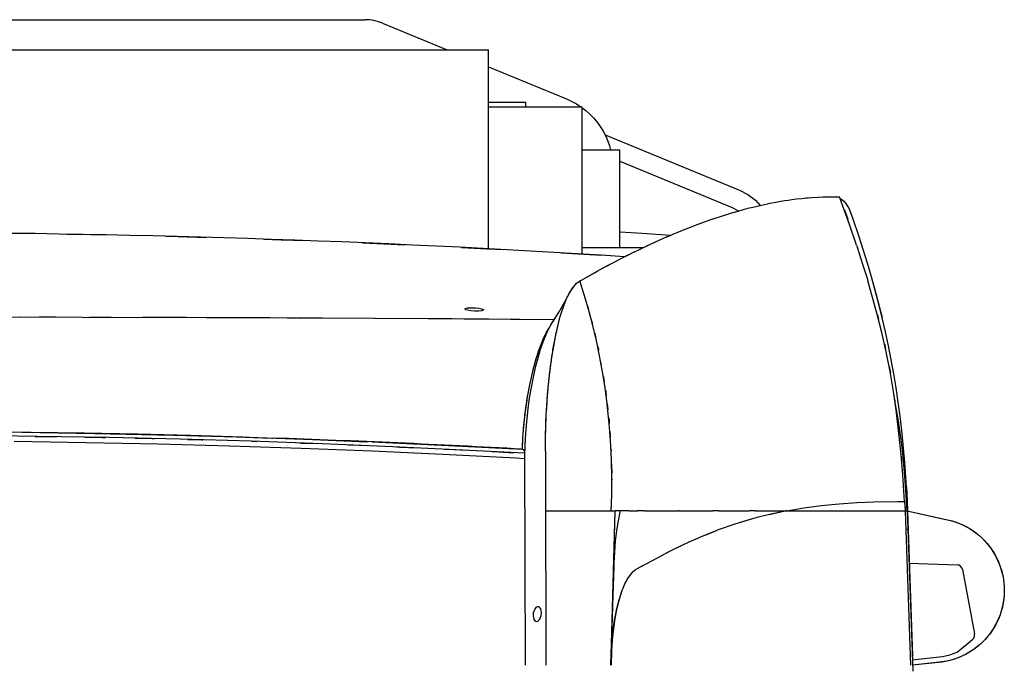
# Model space of a CAD drawing. Header units: millimetres. Extents: x 96940 to 101272, y 432237 to 434659.
# Tile 124 of 256: x 97684.953 to 97686.047, y 432613.844 to 432614.561. Entities that reach past the tile are written whole.
import ezdxf

# ---------------------------------------------------------------- set-up
doc = ezdxf.new("R2010")
doc.units = ezdxf.units.MM
doc.layers.add('citadis', color=7, linetype='Continuous')

msp = doc.modelspace()

# ---------------------------------------------------------------- linework, layer by layer
at = {"layer": 'citadis', "color": 7}
for p, q in [((97684.24783, 432614.56099), (97685.33636, 432614.56099)), ((97685.35615, 432614.55708), (97685.42764, 432614.52769)), ((97684.10009, 432614.52769), (97685.4737, 432614.52769)), ((97685.4737, 432614.3066), (97685.4737, 432614.52769)), ((97685.4737, 432614.50876), (97685.56051, 432614.47307)), ((97685.4737, 432614.46942), (97685.51532, 432614.46942)), ((97685.51532, 432614.46421), (97685.51532, 432614.46942)), ((97685.56051, 432614.47307), (97685.57147, 432614.46756)), ((97685.57147, 432614.46756), (97685.57624, 432614.46421)), ((97685.4737, 432614.46421), (97685.57776, 432614.46421)), ((97685.57776, 432614.30068), (97685.57776, 432614.46421)), ((97685.57776, 432614.46314), (97685.58169, 432614.46011)), ((97685.58169, 432614.46011), (97685.58598, 432614.45629)), ((97685.58598, 432614.45629), (97685.59027, 432614.45192)), ((97685.59027, 432614.45192), (97685.59421, 432614.44724)), ((97685.59421, 432614.44724), (97685.5978, 432614.44228)), ((97685.5978, 432614.44228), (97685.60102, 432614.43707)), ((97685.60102, 432614.43707), (97685.60384, 432614.43163)), ((97685.60335, 432614.43296), (97685.75239, 432614.37169)), ((97685.60384, 432614.43163), (97685.60627, 432614.42601)), ((97685.60627, 432614.42601), (97685.60815, 432614.42073)), ((97685.57776, 432614.41634), (97685.61939, 432614.41634)), ((97685.60815, 432614.42073), (97685.60937, 432614.41634)), ((97685.61939, 432614.30812), (97685.61939, 432614.41634)), ((97685.61939, 432614.40386), (97685.74448, 432614.35244)), ((97685.75239, 432614.37169), (97685.76175, 432614.36688)), ((97685.76175, 432614.36688), (97685.77015, 432614.36055)), ((97685.77015, 432614.36055), (97685.77558, 432614.35483)), ((97685.7706, 432614.35364), (97685.78022, 432614.35594)), ((97685.78022, 432614.35594), (97685.78342, 432614.35656)), ((97685.78342, 432614.35656), (97685.78614, 432614.35717)), ((97685.78614, 432614.35717), (97685.79111, 432614.35805)), ((97685.79109, 432614.35804), (97685.79823, 432614.35943)), ((97685.79823, 432614.35943), (97685.80273, 432614.36009)), ((97685.80272, 432614.36008), (97685.80638, 432614.36073)), ((97685.80638, 432614.36073), (97685.81044, 432614.36121)), ((97685.81043, 432614.36121), (97685.81577, 432614.362)), ((97685.81577, 432614.362), (97685.8216, 432614.36256)), ((97685.82159, 432614.36256), (97685.82601, 432614.36309)), ((97685.82601, 432614.36309), (97685.82904, 432614.36328)), ((97685.82904, 432614.36328), (97685.83284, 432614.36364)), ((97685.83284, 432614.36364), (97685.84014, 432614.36396)), ((97685.84012, 432614.36396), (97685.84503, 432614.36426)), ((97685.84503, 432614.36426), (97685.84702, 432614.36425)), ((97685.84701, 432614.36425), (97685.84945, 432614.36436)), ((97685.84945, 432614.36436), (97685.86342, 432614.36422)), ((97685.85514, 432614.36432), (97685.85526, 432614.3643)), ((97685.85514, 432614.36431), (97685.85522, 432614.3643)), ((97685.85514, 432614.36431), (97685.85514, 432614.36431)), ((97685.86727, 432614.35409), (97685.86342, 432614.36422)), ((97685.866, 432614.36111), (97685.86422, 432614.36215)), ((97685.866, 432614.3611), (97685.86422, 432614.36215)), ((97685.86488, 432614.3619), (97685.86488, 432614.3619)), ((97685.86892, 432614.3589), (97685.866, 432614.36111)), ((97685.86892, 432614.35889), (97685.866, 432614.3611)), ((97685.87069, 432614.35711), (97685.86892, 432614.3589)), ((97685.87069, 432614.35711), (97685.86892, 432614.35889)), ((97685.87181, 432614.3556), (97685.86902, 432614.35901)), ((97685.87222, 432614.35513), (97685.87069, 432614.35711)), ((97685.87222, 432614.35512), (97685.87069, 432614.35711)), ((97685.8735, 432614.35296), (97685.87181, 432614.3556)), ((97685.72341, 432614.33997), (97685.74281, 432614.34621)), ((97685.74281, 432614.34621), (97685.74347, 432614.34639)), ((97685.74336, 432614.34636), (97685.74388, 432614.34653)), ((97685.74388, 432614.34653), (97685.74803, 432614.34767)), ((97685.74448, 432614.35244), (97685.75153, 432614.34866)), ((97685.74716, 432614.34743), (97685.76175, 432614.35153)), ((97685.76175, 432614.35153), (97685.76369, 432614.35199)), ((97685.76363, 432614.35198), (97685.76531, 432614.35244)), ((97685.76531, 432614.35244), (97685.77081, 432614.35369)), ((97685.8747, 432614.33368), (97685.86727, 432614.35409)), ((97685.86893, 432614.3497), (97685.87128, 432614.34351)), ((97685.87351, 432614.35297), (97685.87222, 432614.35513)), ((97685.87351, 432614.35296), (97685.87222, 432614.35512)), ((97685.87495, 432614.3495), (97685.8735, 432614.35296)), ((97685.87495, 432614.3495), (97685.87351, 432614.35297)), ((97685.87495, 432614.3495), (97685.87351, 432614.35296)), ((97685.87867, 432614.33935), (97685.87495, 432614.3495)), ((97685.87867, 432614.33934), (97685.87495, 432614.3495)), ((97685.87867, 432614.33934), (97685.87495, 432614.3495)), ((97685.70355, 432614.33282), (97685.71648, 432614.33748)), ((97685.71643, 432614.33746), (97685.72189, 432614.33945)), ((97685.72189, 432614.33945), (97685.7226, 432614.33968)), ((97685.72246, 432614.33963), (97685.72341, 432614.33997)), ((97685.87128, 432614.34351), (97685.87263, 432614.33954)), ((97685.88257, 432614.3105), (97685.8747, 432614.33368)), ((97685.88506, 432614.32088), (97685.87867, 432614.33935)), ((97685.88506, 432614.32087), (97685.87867, 432614.33934)), ((97685.88506, 432614.32087), (97685.87867, 432614.33934)), ((97685.00521, 432614.3228), (97685.01494, 432614.32268)), ((97685.01494, 432614.32268), (97685.04797, 432614.32196)), ((97685.61939, 432614.32551), (97685.64454, 432614.32381)), ((97685.64454, 432614.32381), (97685.67575, 432614.32157)), ((97685.6773, 432614.32226), (97685.68006, 432614.32338)), ((97685.6797, 432614.32324), (97685.68324, 432614.32476)), ((97685.68324, 432614.32476), (97685.69382, 432614.32896)), ((97685.69332, 432614.32876), (97685.69986, 432614.33141)), ((97685.69986, 432614.33141), (97685.70157, 432614.33204)), ((97685.70153, 432614.33202), (97685.70355, 432614.33282)), ((97685.1146, 432614.3205), (97685.12917, 432614.32018)), ((97685.12917, 432614.32018), (97685.16012, 432614.31924)), ((97685.22411, 432614.31728), (97685.24338, 432614.31669)), ((97685.24338, 432614.31669), (97685.2708, 432614.31561)), ((97685.3338, 432614.31314), (97685.35755, 432614.3122)), ((97685.35755, 432614.3122), (97685.38079, 432614.31108)), ((97685.64836, 432614.30917), (97685.65425, 432614.31201)), ((97685.65425, 432614.31201), (97685.65808, 432614.31371)), ((97685.65663, 432614.31307), (97685.66248, 432614.31579)), ((97685.66248, 432614.31579), (97685.67229, 432614.32004)), ((97685.6709, 432614.31942), (97685.6773, 432614.32226)), ((97685.88997, 432614.30586), (97685.88506, 432614.32088)), ((97685.88997, 432614.30586), (97685.88506, 432614.32087)), ((97685.88997, 432614.30586), (97685.88506, 432614.32087)), ((97685.44383, 432614.30805), (97685.47168, 432614.30671)), ((97685.47168, 432614.30671), (97685.4904, 432614.30565)), ((97685.55451, 432614.302), (97685.58576, 432614.30023)), ((97685.57776, 432614.30812), (97685.64601, 432614.30812)), ((97685.62556, 432614.298), (97685.63071, 432614.30066)), ((97685.63071, 432614.30066), (97685.63559, 432614.30302)), ((97685.63184, 432614.30121), (97685.64128, 432614.30591)), ((97685.64128, 432614.30591), (97685.65108, 432614.31048)), ((97685.88257, 432614.31051), (97685.88282, 432614.30978)), ((97685.88282, 432614.30978), (97685.88358, 432614.30736)), ((97685.88356, 432614.3074), (97685.88924, 432614.28968)), ((97685.89466, 432614.29077), (97685.88997, 432614.30586)), ((97685.89465, 432614.29077), (97685.88997, 432614.30586)), ((97685.89466, 432614.29077), (97685.88997, 432614.30586)), ((97685.58576, 432614.30023), (97685.59959, 432614.29932)), ((97685.59758, 432614.28344), (97685.61964, 432614.29513)), ((97685.60667, 432614.28825), (97685.61253, 432614.29127)), ((97685.61964, 432614.29513), (97685.62966, 432614.30012)), ((97685.62489, 432614.29775), (97685.62489, 432614.29777)), ((97685.88924, 432614.28968), (97685.89338, 432614.2761)), ((97685.89911, 432614.27561), (97685.89465, 432614.29077)), ((97685.89911, 432614.27561), (97685.89466, 432614.29077)), ((97685.89911, 432614.2756), (97685.89466, 432614.29077)), ((97685.57608, 432614.27142), (97685.59148, 432614.28001)), ((97685.5816, 432614.2745), (97685.59758, 432614.28344)), ((97685.59148, 432614.28001), (97685.59531, 432614.28209)), ((97685.60046, 432614.28488), (97685.60667, 432614.28825)), ((97685.56933, 432614.26599), (97685.57098, 432614.26772)), ((97685.56991, 432614.2666), (97685.5715, 432614.26831)), ((97685.57098, 432614.26772), (97685.57126, 432614.26796)), ((97685.5715, 432614.26831), (97685.5723, 432614.26887)), ((97685.57195, 432614.26857), (97685.57265, 432614.26918)), ((97685.57243, 432614.26896), (97685.57484, 432614.27068)), ((97685.57265, 432614.26918), (97685.57436, 432614.2704)), ((97685.57436, 432614.2704), (97685.57489, 432614.27071)), ((97685.57486, 432614.27069), (97685.57509, 432614.27086)), ((97685.57509, 432614.27086), (97685.57587, 432614.27129)), ((97685.5801, 432614.25531), (97685.57509, 432614.27086)), ((97685.57549, 432614.27107), (97685.57608, 432614.27142)), ((97685.89337, 432614.27614), (97685.8945, 432614.27254)), ((97685.8945, 432614.27254), (97685.89489, 432614.27115)), ((97685.89916, 432614.25655), (97685.89489, 432614.27117)), ((97685.9043, 432614.25655), (97685.89911, 432614.27561)), ((97685.90333, 432614.26038), (97685.89911, 432614.27561)), ((97685.90333, 432614.26038), (97685.89911, 432614.2756)), ((97685.56374, 432614.25788), (97685.56171, 432614.25401)), ((97685.56302, 432614.25659), (97685.56441, 432614.25907)), ((97685.56666, 432614.26257), (97685.56374, 432614.25788)), ((97685.56441, 432614.25907), (97685.56498, 432614.26)), ((97685.56529, 432614.26052), (97685.56615, 432614.26184)), ((97685.56615, 432614.26184), (97685.56772, 432614.26403)), ((97685.56924, 432614.26588), (97685.56666, 432614.26257)), ((97685.56772, 432614.26403), (97685.56796, 432614.26432)), ((97685.56861, 432614.26511), (97685.56933, 432614.26599)), ((97685.90732, 432614.24509), (97685.90333, 432614.26038)), ((97685.90733, 432614.24509), (97685.90333, 432614.26038)), ((97685.55203, 432614.23648), (97685.5583, 432614.24768)), ((97685.55541, 432614.24233), (97685.56037, 432614.25113)), ((97685.55608, 432614.23999), (97685.55849, 432614.24659)), ((97685.55614, 432614.24016), (97685.55949, 432614.24907)), ((97685.5583, 432614.24768), (97685.56188, 432614.25439)), ((97685.55849, 432614.24659), (97685.55966, 432614.24946)), ((97685.5595, 432614.2491), (97685.55978, 432614.24985)), ((97685.55978, 432614.24985), (97685.56025, 432614.25086)), ((97685.56, 432614.25026), (97685.56037, 432614.25113)), ((97685.56028, 432614.25092), (97685.56171, 432614.254)), ((97685.56037, 432614.25113), (97685.56167, 432614.25394)), ((97685.56118, 432614.25303), (97685.56167, 432614.25394)), ((97685.56167, 432614.25394), (97685.56211, 432614.2548)), ((97685.56261, 432614.25578), (97685.56302, 432614.25659)), ((97685.56301, 432614.25657), (97685.56302, 432614.25659)), ((97685.57985, 432614.25611), (97685.57992, 432614.25591)), ((97685.57992, 432614.25591), (97685.57995, 432614.25579)), ((97685.58473, 432614.23958), (97685.5801, 432614.25531)), ((97685.90515, 432614.23492), (97685.89916, 432614.25655)), ((97685.9112, 432614.22977), (97685.9043, 432614.25655)), ((97685.4474, 432614.23983), (97685.44791, 432614.24034)), ((97685.44761, 432614.23942), (97685.4474, 432614.23983)), ((97685.44862, 432614.23888), (97685.44761, 432614.23942)), ((97685.44791, 432614.24034), (97685.45021, 432614.24091)), ((97685.45081, 432614.23828), (97685.44862, 432614.23888)), ((97685.45021, 432614.24091), (97685.45396, 432614.24117)), ((97685.45421, 432614.23773), (97685.45081, 432614.23828)), ((97685.45396, 432614.24117), (97685.45936, 432614.24099)), ((97685.45798, 432614.23742), (97685.45421, 432614.23773)), ((97685.46291, 432614.23741), (97685.45798, 432614.23742)), ((97685.45936, 432614.24099), (97685.46297, 432614.24056)), ((97685.46624, 432614.23782), (97685.46291, 432614.23741)), ((97685.46297, 432614.24056), (97685.46584, 432614.23996)), ((97685.46584, 432614.23996), (97685.46739, 432614.2395)), ((97685.46772, 432614.23837), (97685.46624, 432614.23782)), ((97685.46739, 432614.2395), (97685.46798, 432614.23905)), ((97685.46798, 432614.23863), (97685.46772, 432614.23837)), ((97685.46798, 432614.23905), (97685.46798, 432614.23863)), ((97685.54304, 432614.22216), (97685.55203, 432614.23648)), ((97685.55206, 432614.23647), (97685.55292, 432614.23791)), ((97685.55273, 432614.22898), (97685.55548, 432614.23818)), ((97685.55274, 432614.22901), (97685.55582, 432614.23921)), ((97685.55548, 432614.23818), (97685.55587, 432614.23935)), ((97685.55583, 432614.23924), (97685.55596, 432614.23969)), ((97685.55596, 432614.23969), (97685.55613, 432614.24013)), ((97685.58396, 432614.2423), (97685.5844, 432614.24083)), ((97685.5844, 432614.24083), (97685.58453, 432614.24035)), ((97685.58921, 432614.22284), (97685.58473, 432614.23958)), ((97685.91058, 432614.21353), (97685.90515, 432614.23492)), ((97685.91108, 432614.22974), (97685.90732, 432614.24509)), ((97685.91109, 432614.22974), (97685.90733, 432614.24509)), ((97684.78689, 432614.23102), (97685.0225, 432614.23079)), ((97684.95372, 432614.2309), (97684.95375, 432614.2309)), ((97684.97466, 432614.23087), (97684.99278, 432614.23085)), ((97684.99278, 432614.23085), (97685.01522, 432614.2308)), ((97685.0225, 432614.23079), (97685.23102, 432614.23014)), ((97685.0296, 432614.23077), (97685.02963, 432614.23077)), ((97685.03111, 432614.23077), (97685.05451, 432614.23071)), ((97685.05933, 432614.2307), (97685.05944, 432614.2307)), ((97685.08935, 432614.23063), (97685.09575, 432614.23061)), ((97685.09575, 432614.23061), (97685.13335, 432614.2305)), ((97685.13335, 432614.2305), (97685.13797, 432614.23049)), ((97685.16022, 432614.23041), (97685.19875, 432614.23028)), ((97685.19875, 432614.23028), (97685.25003, 432614.23006)), ((97685.23102, 432614.23014), (97685.40619, 432614.2292)), ((97685.25003, 432614.23006), (97685.25955, 432614.23002)), ((97685.26078, 432614.23001), (97685.43351, 432614.22902)), ((97685.40619, 432614.2292), (97685.54684, 432614.22811)), ((97685.43561, 432614.229), (97685.44666, 432614.22893)), ((97685.44666, 432614.22893), (97685.47411, 432614.22871)), ((97685.49807, 432614.22853), (97685.50804, 432614.22845)), ((97685.50804, 432614.22845), (97685.54684, 432614.22811)), ((97685.54534, 432614.22571), (97685.55121, 432614.23473)), ((97685.54848, 432614.21093), (97685.55256, 432614.22837)), ((97685.54982, 432614.21732), (97685.55226, 432614.22723)), ((97685.55226, 432614.22723), (97685.55257, 432614.22839)), ((97685.55257, 432614.22837), (97685.55264, 432614.22868)), ((97685.55264, 432614.22868), (97685.55274, 432614.229)), ((97685.55289, 432614.22955), (97685.55291, 432614.22956)), ((97685.55385, 432614.2329), (97685.55393, 432614.23294)), ((97685.58818, 432614.2269), (97685.58853, 432614.22561)), ((97685.58853, 432614.22561), (97685.5892, 432614.22285)), ((97685.90559, 432614.23328), (97685.9065, 432614.23008)), ((97685.9065, 432614.23008), (97685.90701, 432614.22795)), ((97685.91461, 432614.21434), (97685.91108, 432614.22974)), ((97685.91461, 432614.21434), (97685.91109, 432614.22974)), ((97685.53469, 432614.2066), (97685.53826, 432614.21394)), ((97685.53494, 432614.20721), (97685.53786, 432614.2132)), ((97685.54011, 432614.21699), (97685.5373, 432614.21109)), ((97685.53786, 432614.2132), (97685.53809, 432614.21359)), ((97685.53812, 432614.21364), (97685.54063, 432614.21797)), ((97685.53826, 432614.21394), (97685.53887, 432614.21494)), ((97685.53887, 432614.21495), (97685.53998, 432614.21675)), ((97685.54304, 432614.22216), (97685.54011, 432614.21699)), ((97685.54798, 432614.20875), (97685.54944, 432614.21566)), ((97685.54905, 432614.21385), (97685.54906, 432614.21372)), ((97685.54944, 432614.21566), (97685.54968, 432614.21673)), ((97685.59353, 432614.20479), (97685.58921, 432614.22284)), ((97685.91543, 432614.19211), (97685.91058, 432614.21353)), ((97685.9179, 432614.19887), (97685.91461, 432614.21434)), ((97685.91791, 432614.19887), (97685.91461, 432614.21434)), ((97685.53397, 432614.2028), (97685.53126, 432614.1949)), ((97685.53139, 432614.19843), (97685.5345, 432614.20621)), ((97685.53212, 432614.20044), (97685.53388, 432614.20466)), ((97685.53395, 432614.20482), (97685.53494, 432614.20721)), ((97685.5373, 432614.21109), (97685.53397, 432614.2028)), ((97685.5345, 432614.20621), (97685.53469, 432614.20659)), ((97685.5461, 432614.19854), (97685.54848, 432614.21093)), ((97685.54661, 432614.20162), (97685.54702, 432614.2038)), ((97685.54743, 432614.20589), (97685.54798, 432614.20875)), ((97685.59166, 432614.21288), (97685.5923, 432614.21026)), ((97685.5923, 432614.21026), (97685.59279, 432614.20804)), ((97685.59751, 432614.18576), (97685.59353, 432614.20479)), ((97685.52724, 432614.18622), (97685.5294, 432614.19298)), ((97685.52812, 432614.18896), (97685.5309, 432614.19722)), ((97685.53126, 432614.1949), (97685.52834, 432614.18515)), ((97685.5294, 432614.19298), (97685.53034, 432614.19556)), ((97685.53039, 432614.1957), (97685.53212, 432614.20044)), ((97685.5309, 432614.19722), (97685.53138, 432614.19842)), ((97685.54404, 432614.18576), (97685.5461, 432614.19854)), ((97685.54512, 432614.19293), (97685.54533, 432614.19429)), ((97685.54533, 432614.19429), (97685.54661, 432614.20162)), ((97685.595, 432614.19804), (97685.59572, 432614.19478)), ((97685.59572, 432614.19478), (97685.59595, 432614.19364)), ((97685.91352, 432614.2011), (97685.91383, 432614.19984)), ((97685.91383, 432614.19984), (97685.91477, 432614.19519)), ((97685.91971, 432614.17034), (97685.91543, 432614.19211)), ((97685.92097, 432614.18333), (97685.9179, 432614.19887)), ((97685.92097, 432614.18333), (97685.91791, 432614.19887)), ((97685.91802, 432614.19892), (97685.91802, 432614.19891)), ((97685.52433, 432614.17612), (97685.52749, 432614.18711)), ((97685.52436, 432614.17623), (97685.52681, 432614.18489)), ((97685.52834, 432614.18515), (97685.52564, 432614.17479)), ((97685.52681, 432614.18489), (97685.52721, 432614.18614)), ((97685.52749, 432614.18711), (97685.52811, 432614.18894)), ((97685.54225, 432614.17265), (97685.54404, 432614.18576)), ((97685.54312, 432614.17956), (97685.54414, 432614.18677)), ((97685.54414, 432614.18677), (97685.54481, 432614.19096)), ((97685.60107, 432614.16592), (97685.59751, 432614.18576)), ((97685.9238, 432614.16772), (97685.92097, 432614.18333)), ((97685.9238, 432614.16772), (97685.92097, 432614.18333)), ((97685.52168, 432614.16534), (97685.52431, 432614.17604)), ((97685.52207, 432614.16708), (97685.52417, 432614.17546)), ((97685.52564, 432614.17479), (97685.52318, 432614.16391)), ((97685.52418, 432614.1755), (97685.52436, 432614.17623)), ((97685.52431, 432614.17604), (97685.52433, 432614.17612)), ((97685.54071, 432614.15902), (97685.54225, 432614.17265)), ((97685.54159, 432614.1673), (97685.54204, 432614.17122)), ((97685.54204, 432614.17122), (97685.54305, 432614.17907)), ((97685.54305, 432614.17907), (97685.54306, 432614.1792)), ((97685.59878, 432614.17924), (97685.59892, 432614.17845)), ((97685.91868, 432614.176), (97685.91943, 432614.17234)), ((97685.91943, 432614.17234), (97685.92009, 432614.16827)), ((97685.92346, 432614.14797), (97685.91971, 432614.17034)), ((97685.51922, 432614.15376), (97685.52139, 432614.16416)), ((97685.51995, 432614.15751), (97685.52091, 432614.16187)), ((97685.52094, 432614.16198), (97685.52207, 432614.16708)), ((97685.52318, 432614.16391), (97685.52097, 432614.15259)), ((97685.52139, 432614.16416), (97685.52168, 432614.16531)), ((97685.53941, 432614.14492), (97685.54071, 432614.15902)), ((97685.54028, 432614.15508), (97685.54112, 432614.16322)), ((97685.54112, 432614.16322), (97685.54133, 432614.16509)), ((97685.60321, 432614.15201), (97685.60107, 432614.16592)), ((97685.60131, 432614.16462), (97685.60151, 432614.16342)), ((97685.60151, 432614.16342), (97685.60214, 432614.15918)), ((97685.92639, 432614.15208), (97685.9238, 432614.16772)), ((97685.92639, 432614.15208), (97685.9238, 432614.16772)), ((97685.92392, 432614.16775), (97685.92392, 432614.16774)), ((97685.51641, 432614.13805), (97685.51802, 432614.14758)), ((97685.51683, 432614.14052), (97685.51877, 432614.15161)), ((97685.51802, 432614.14758), (97685.51848, 432614.14997)), ((97685.5185, 432614.15004), (97685.51995, 432614.15751)), ((97685.51877, 432614.15161), (97685.51921, 432614.15371)), ((97685.52097, 432614.15259), (97685.51901, 432614.14089)), ((97685.53953, 432614.14681), (97685.53988, 432614.15068)), ((97685.54009, 432614.15301), (97685.54028, 432614.15508)), ((97685.60511, 432614.13778), (97685.60321, 432614.15201)), ((97685.60357, 432614.14963), (97685.60388, 432614.14754)), ((97685.60388, 432614.14754), (97685.6044, 432614.1434)), ((97685.92672, 432614.12491), (97685.92346, 432614.14797)), ((97685.92874, 432614.1364), (97685.92639, 432614.15208)), ((97685.92875, 432614.1364), (97685.92639, 432614.15208)), ((97685.51467, 432614.12589), (97685.51648, 432614.13854)), ((97685.5148, 432614.12695), (97685.5163, 432614.13737)), ((97685.5163, 432614.13737), (97685.51641, 432614.13803)), ((97685.51648, 432614.13854), (97685.51682, 432614.14047)), ((97685.51901, 432614.14089), (97685.51732, 432614.12885)), ((97685.53812, 432614.12632), (97685.53941, 432614.14492)), ((97685.53831, 432614.12991), (97685.53879, 432614.13714)), ((97685.53885, 432614.13802), (97685.53887, 432614.13842)), ((97685.53887, 432614.13842), (97685.53953, 432614.14681)), ((97685.60675, 432614.12331), (97685.60511, 432614.13778)), ((97685.92545, 432614.13573), (97685.92472, 432614.13975)), ((97685.92473, 432614.13969), (97685.92503, 432614.13788)), ((97685.92503, 432614.13788), (97685.9251, 432614.13729)), ((97685.5143, 432614.12278), (97685.5148, 432614.12695)), ((97685.51456, 432614.12509), (97685.51467, 432614.12586)), ((97685.51732, 432614.12885), (97685.51574, 432614.11435)), ((97685.53793, 432614.12333), (97685.53812, 432614.12632)), ((97685.53812, 432614.12632), (97685.53831, 432614.12991)), ((97685.60553, 432614.1344), (97685.60589, 432614.13153)), ((97685.60589, 432614.13153), (97685.60627, 432614.12787)), ((97685.92891, 432614.1152), (97685.92545, 432614.13573)), ((97685.93086, 432614.12068), (97685.92874, 432614.1364)), ((97685.93086, 432614.12068), (97685.92875, 432614.1364)), ((97685.92887, 432614.13642), (97685.92887, 432614.13641)), ((97685.51288, 432614.10933), (97685.51354, 432614.11638)), ((97685.51326, 432614.1134), (97685.51456, 432614.12509)), ((97685.51354, 432614.11638), (97685.5143, 432614.12272)), ((97685.53746, 432614.11238), (97685.53793, 432614.12333)), ((97685.53746, 432614.11237), (97685.53762, 432614.11679)), ((97685.53762, 432614.11679), (97685.5378, 432614.12036)), ((97685.6081, 432614.10862), (97685.60675, 432614.12331)), ((97685.60719, 432614.11895), (97685.60755, 432614.11538)), ((97685.60755, 432614.11538), (97685.6078, 432614.11229)), ((97685.92951, 432614.10136), (97685.92672, 432614.12491)), ((97685.93191, 432614.09447), (97685.92891, 432614.1152)), ((97685.93273, 432614.10493), (97685.93086, 432614.12068)), ((97685.93273, 432614.10493), (97685.93086, 432614.12068)), ((97685.51192, 432614.09664), (97685.51254, 432614.10573)), ((97685.51216, 432614.10027), (97685.51304, 432614.11143)), ((97685.51254, 432614.10573), (97685.51287, 432614.10928)), ((97685.51304, 432614.11143), (97685.51325, 432614.11334)), ((97685.51574, 432614.11435), (97685.51472, 432614.10157)), ((97685.53706, 432614.09805), (97685.53724, 432614.10614)), ((97685.53715, 432614.10343), (97685.53724, 432614.10615)), ((97685.53724, 432614.10614), (97685.5373, 432614.10864)), ((97685.5373, 432614.10864), (97685.53746, 432614.11237)), ((97685.60954, 432614.0877), (97685.6081, 432614.10862)), ((97685.92862, 432614.10955), (97685.92891, 432614.10729)), ((97685.92891, 432614.10729), (97685.92941, 432614.10232)), ((97685.93437, 432614.08916), (97685.93273, 432614.10493)), ((97685.93437, 432614.08916), (97685.93273, 432614.10493)), ((97685.93285, 432614.10495), (97685.93285, 432614.10494)), ((97684.97254, 432614.0982), (97684.89302, 432614.09907)), ((97684.96567, 432614.10264), (97684.9065, 432614.1033)), ((97684.94701, 432614.09278), (97685.02694, 432614.09159)), ((97684.94701, 432614.09278), (97685.02694, 432614.09159)), ((97684.95534, 432614.10277), (97685.03611, 432614.10149)), ((97685.02475, 432614.10173), (97684.96567, 432614.10264)), ((97684.97003, 432614.09824), (97684.98905, 432614.09799)), ((97685.05195, 432614.09686), (97684.97254, 432614.0982)), ((97684.98905, 432614.09799), (97684.99389, 432614.09791)), ((97685.08374, 432614.10055), (97685.02475, 432614.10173)), ((97685.02521, 432614.09737), (97685.04458, 432614.09703)), ((97685.03611, 432614.10149), (97685.12369, 432614.09957)), ((97685.04458, 432614.09703), (97685.04816, 432614.09695)), ((97685.13117, 432614.09504), (97685.05195, 432614.09686)), ((97685.08111, 432614.09625), (97685.10002, 432614.09584)), ((97685.14261, 432614.09911), (97685.08374, 432614.10055)), ((97685.10002, 432614.09584), (97685.10234, 432614.09578)), ((97685.12369, 432614.09957), (97685.20741, 432614.0972)), ((97685.21017, 432614.09276), (97685.13117, 432614.09504)), ((97685.13947, 432614.09483), (97685.15536, 432614.09442)), ((97685.20135, 432614.09742), (97685.14261, 432614.09911)), ((97685.15536, 432614.09442), (97685.15642, 432614.09439)), ((97685.20134, 432614.09739), (97685.20135, 432614.09742)), ((97685.20294, 432614.09734), (97685.23304, 432614.09639)), ((97685.20741, 432614.0972), (97685.27824, 432614.09479)), ((97685.28889, 432614.09), (97685.21017, 432614.09276)), ((97685.21039, 432614.09278), (97685.21665, 432614.09256)), ((97685.23304, 432614.09639), (97685.23416, 432614.09635)), ((97685.27824, 432614.09479), (97685.33935, 432614.09238)), ((97685.51136, 432614.08403), (97685.51196, 432614.0977)), ((97685.51137, 432614.08448), (97685.51181, 432614.09507)), ((97685.51181, 432614.09507), (97685.51191, 432614.09662)), ((97685.51196, 432614.0977), (97685.51216, 432614.10019)), ((97685.51472, 432614.10157), (97685.51408, 432614.08855)), ((97685.53689, 432614.08165), (97685.53696, 432614.09375)), ((97685.53696, 432614.09375), (97685.53706, 432614.09804)), ((97685.53706, 432614.09804), (97685.53715, 432614.10343)), ((97685.60853, 432614.1033), (97685.60886, 432614.0991)), ((97685.60886, 432614.0991), (97685.60901, 432614.09661)), ((97685.93187, 432614.07788), (97685.92951, 432614.10136)), ((97685.93374, 432614.07952), (97685.93191, 432614.09447)), ((97685.02694, 432614.09159), (97685.1067, 432614.08992)), ((97685.02694, 432614.09159), (97685.1067, 432614.08992)), ((97685.1067, 432614.08992), (97685.18626, 432614.08778)), ((97685.1067, 432614.08992), (97685.18626, 432614.08778)), ((97685.18626, 432614.08778), (97685.26556, 432614.08518)), ((97685.18626, 432614.08778), (97685.26556, 432614.08518)), ((97685.26422, 432614.09094), (97685.26566, 432614.09089)), ((97685.26556, 432614.08518), (97685.34454, 432614.0821)), ((97685.26556, 432614.08518), (97685.34454, 432614.0821)), ((97685.26566, 432614.09089), (97685.28288, 432614.09023)), ((97685.36728, 432614.08677), (97685.28889, 432614.09)), ((97685.31791, 432614.08888), (97685.32059, 432614.08878)), ((97685.32059, 432614.08878), (97685.33954, 432614.08797)), ((97685.3443, 432614.09218), (97685.42901, 432614.0883)), ((97685.34454, 432614.0821), (97685.42315, 432614.07855)), ((97685.34454, 432614.0821), (97685.42315, 432614.07855)), ((97685.44529, 432614.08308), (97685.36728, 432614.08677)), ((97685.37144, 432614.08661), (97685.37535, 432614.08644)), ((97685.37535, 432614.08644), (97685.39433, 432614.08555)), ((97685.42479, 432614.08411), (97685.42992, 432614.08387)), ((97685.42901, 432614.0883), (97685.51136, 432614.08403)), ((97685.42992, 432614.08387), (97685.44834, 432614.08292)), ((97685.51385, 432614.07944), (97685.44529, 432614.08308)), ((97685.51136, 432614.08403), (97685.51137, 432614.08448)), ((97685.51136, 432614.08403), (97685.51136, 432614.08404)), ((97685.51136, 432614.08403), (97685.51386, 432614.08188)), ((97685.51136, 432614.08403), (97685.51391, 432614.08348)), ((97685.51408, 432614.08855), (97685.51383, 432614.07619)), ((97685.53691, 432614.08987), (97685.53695, 432614.0917)), ((97685.53691, 432614.08441), (97685.53691, 432614.08987)), ((97685.61021, 432614.07234), (97685.60954, 432614.0877)), ((97685.60971, 432614.08448), (97685.60982, 432614.08269)), ((97685.60982, 432614.08269), (97685.60983, 432614.08225)), ((97685.93602, 432614.0694), (97685.93437, 432614.08916)), ((97685.93602, 432614.0694), (97685.93437, 432614.08916)), ((97685.42315, 432614.07855), (97685.5044, 432614.07436)), ((97685.42315, 432614.07855), (97685.5044, 432614.07436)), ((97685.47795, 432614.0814), (97685.48428, 432614.08108)), ((97685.48428, 432614.08108), (97685.50142, 432614.08012)), ((97685.5044, 432614.07436), (97685.51382, 432614.07385)), ((97685.5044, 432614.07436), (97685.51382, 432614.07385)), ((97685.51383, 432614.07619), (97685.51432, 432613.84401)), ((97685.53689, 432614.08165), (97685.5369, 432614.07823)), ((97685.5369, 432614.07834), (97685.53691, 432614.07292)), ((97685.5369, 432614.07807), (97685.5369, 432614.0779)), ((97685.53691, 432614.07292), (97685.53692, 432614.06793)), ((97685.61061, 432614.05161), (97685.61021, 432614.07234)), ((97685.93378, 432614.05552), (97685.93187, 432614.07788)), ((97685.93202, 432614.07623), (97685.93242, 432614.07218)), ((97685.93242, 432614.07218), (97685.93257, 432614.07029)), ((97685.93583, 432614.0589), (97685.93374, 432614.07952)), ((97685.93588, 432614.07337), (97685.93588, 432614.07337)), ((97685.53692, 432614.06801), (97685.537, 432614.03369)), ((97685.53693, 432614.06526), (97685.53696, 432614.05162)), ((97685.61036, 432614.06788), (97685.61042, 432614.06614)), ((97685.61042, 432614.06614), (97685.61056, 432614.05729)), ((97685.93794, 432614.04172), (97685.93602, 432614.0694)), ((97685.93795, 432614.04172), (97685.93602, 432614.0694)), ((97685.53696, 432614.05162), (97685.537, 432614.03369)), ((97685.61058, 432614.03292), (97685.61061, 432614.05161)), ((97685.61061, 432614.0388), (97685.61067, 432614.04946)), ((97685.61065, 432614.04912), (97685.61067, 432614.04912)), ((97685.61065, 432614.04912), (97685.61067, 432614.04912)), ((97685.61066, 432614.05058), (97685.61067, 432614.04946)), ((97685.93587, 432614.02611), (97685.93378, 432614.05552)), ((97685.93738, 432614.03849), (97685.93583, 432614.0589)), ((97685.93861, 432614.01571), (97685.93738, 432614.03849)), ((97685.93795, 432614.04172), (97685.9386, 432614.02622)), ((97685.93795, 432614.04172), (97685.93795, 432614.04172)), ((97685.537, 432614.03369), (97685.53704, 432614.01571)), ((97685.61012, 432614.01571), (97685.61058, 432614.03319)), ((97685.61012, 432614.01571), (97685.61058, 432614.03292)), ((97685.80514, 432614.01575), (97685.82408, 432614.0189)), ((97685.80514, 432614.01575), (97685.82408, 432614.0189)), ((97685.82408, 432614.0189), (97685.84308, 432614.02149)), ((97685.82408, 432614.0189), (97685.84308, 432614.02149)), ((97685.84308, 432614.02149), (97685.86317, 432614.0235)), ((97685.84308, 432614.02149), (97685.86317, 432614.0235)), ((97685.86317, 432614.0235), (97685.88269, 432614.02483)), ((97685.86317, 432614.0235), (97685.88269, 432614.02483)), ((97685.88269, 432614.02483), (97685.90167, 432614.02561)), ((97685.88269, 432614.02483), (97685.90167, 432614.02561)), ((97685.90167, 432614.02561), (97685.92843, 432614.02606)), ((97685.90167, 432614.02561), (97685.92843, 432614.02606)), ((97685.92843, 432614.02606), (97685.93587, 432614.02611)), ((97685.92843, 432614.02606), (97685.93587, 432614.02611)), ((97685.93587, 432614.02613), (97685.93587, 432614.02611)), ((97685.93587, 432614.02611), (97685.93641, 432614.01578)), ((97685.93599, 432614.02378), (97685.93641, 432614.01571)), ((97685.9386, 432614.02622), (97685.9446, 432613.85441)), ((97685.9386, 432614.02622), (97685.9386, 432614.02622)), ((97685.53704, 432614.01571), (97685.53708, 432613.99924)), ((97685.53704, 432614.01571), (97685.54517, 432614.01571)), ((97685.54517, 432614.01571), (97685.58674, 432614.01571)), ((97685.54517, 432614.01571), (97685.55301, 432614.01571)), ((97685.55301, 432614.01571), (97685.55356, 432614.01571)), ((97685.56059, 432614.01571), (97685.59882, 432614.01571)), ((97685.59882, 432614.01571), (97685.60061, 432614.01571)), ((97685.60061, 432614.01571), (97685.60253, 432614.01571)), ((97685.60253, 432614.01571), (97685.61012, 432614.01571)), ((97685.61012, 432614.01571), (97685.61132, 432614.01571)), ((97685.61057, 432613.87375), (97685.61447, 432614.01562)), ((97685.61132, 432614.01571), (97685.6119, 432614.01571)), ((97685.6119, 432614.01571), (97685.61447, 432614.01571)), ((97685.61259, 432613.94805), (97685.61447, 432614.01571)), ((97685.61447, 432614.01571), (97685.61447, 432614.01581)), ((97685.61447, 432614.01581), (97685.62026, 432614.01581)), ((97685.61757, 432614.00254), (97685.62026, 432614.01581)), ((97685.61757, 432614.00254), (97685.62026, 432614.01581)), ((97685.62026, 432614.01581), (97685.62967, 432614.01581)), ((97685.62951, 432614.01571), (97685.63908, 432614.01571)), ((97685.639, 432614.01581), (97685.64688, 432614.01581)), ((97685.64682, 432614.01571), (97685.68519, 432614.01571)), ((97685.68508, 432614.01581), (97685.68581, 432614.01581)), ((97685.6858, 432614.01571), (97685.72294, 432614.01571)), ((97685.72289, 432614.01581), (97685.72911, 432614.01581)), ((97685.72912, 432614.01571), (97685.76323, 432614.01571)), ((97685.77062, 432614.00769), (97685.74735, 432614.0009)), ((97685.77309, 432614.00837), (97685.76166, 432614.0052)), ((97685.76323, 432614.01581), (97685.76979, 432614.01581)), ((97685.77, 432614.01571), (97685.80394, 432614.01571)), ((97685.78562, 432614.01158), (97685.77062, 432614.00769)), ((97685.78548, 432614.01155), (97685.79835, 432614.01431)), ((97685.80492, 432614.0157), (97685.78562, 432614.01158)), ((97685.79332, 432614.01323), (97685.79332, 432614.01323)), ((97685.80394, 432614.01581), (97685.80548, 432614.01581)), ((97685.8041, 432614.01554), (97685.80492, 432614.01571)), ((97685.80479, 432614.01571), (97685.80495, 432614.01571)), ((97685.80492, 432614.01571), (97685.80494, 432614.01571)), ((97685.80492, 432614.01571), (97685.80494, 432614.01571)), ((97685.80493, 432614.0157), (97685.80548, 432614.01581)), ((97685.80495, 432614.01571), (97685.93641, 432614.01571)), ((97685.82251, 432614.01571), (97685.84023, 432614.01571)), ((97685.86349, 432614.01571), (97685.87159, 432614.01571)), ((97685.90219, 432614.01571), (97685.93641, 432614.01571)), ((97685.90219, 432614.01571), (97685.93641, 432614.01571)), ((97685.93641, 432614.01578), (97685.93641, 432614.01573)), ((97685.93641, 432614.01571), (97685.9424, 432613.84401)), ((97685.93641, 432614.01571), (97685.9424, 432613.84401)), ((97685.93641, 432614.01571), (97685.93861, 432614.01571)), ((97685.93642, 432614.0155), (97685.93861, 432614.01571)), ((97685.9381, 432614.01566), (97685.93861, 432614.0157)), ((97685.93861, 432614.0157), (97685.93932, 432613.9954)), ((97685.93861, 432614.0157), (97685.97654, 432614.00721)), ((97685.93861, 432614.0157), (97685.9787, 432614.00687)), ((97685.97654, 432614.00721), (97685.98884, 432614.00429)), ((97685.9787, 432614.00687), (97685.98686, 432614.00498)), ((97685.53708, 432613.99928), (97685.53715, 432613.96702)), ((97685.61612, 432613.99328), (97685.61757, 432614.00254)), ((97685.61612, 432613.99328), (97685.61757, 432614.00254)), ((97685.74747, 432614.00095), (97685.72756, 432613.99398)), ((97685.76166, 432614.0052), (97685.74747, 432614.00095)), ((97685.93712, 432613.99532), (97685.93932, 432613.9954)), ((97685.93932, 432613.9954), (97685.94482, 432613.83767)), ((97685.98686, 432614.00498), (97685.9917, 432614.00352)), ((97685.98884, 432614.00429), (97685.992, 432614.00341)), ((97685.9917, 432614.00352), (97685.99579, 432614.00202)), ((97685.992, 432614.00341), (97685.9962, 432614.00185)), ((97685.99579, 432614.00202), (97685.9998, 432614.0003)), ((97685.9962, 432614.00185), (97686.0003, 432614.00006)), ((97685.9998, 432614.0003), (97686.00371, 432613.99836)), ((97686.0003, 432614.00006), (97686.0043, 432613.99804)), ((97686.00371, 432613.99836), (97686.00752, 432613.99621)), ((97686.0043, 432613.99804), (97686.00819, 432613.9958)), ((97686.00752, 432613.99621), (97686.01122, 432613.99386)), ((97686.00819, 432613.9958), (97686.01194, 432613.99334)), ((97685.61484, 432613.98213), (97685.61612, 432613.99328)), ((97685.61484, 432613.98213), (97685.61612, 432613.99328)), ((97685.69586, 432613.98076), (97685.71037, 432613.98716)), ((97685.69649, 432613.98105), (97685.70603, 432613.98527)), ((97685.71037, 432613.98716), (97685.72406, 432613.99264)), ((97685.71522, 432613.9891), (97685.72719, 432613.99384)), ((97685.72406, 432613.99264), (97685.72756, 432613.99398)), ((97686.01122, 432613.99386), (97686.01478, 432613.99131)), ((97686.01194, 432613.99334), (97686.01556, 432613.99068)), ((97686.01478, 432613.99131), (97686.01819, 432613.98857)), ((97686.01556, 432613.99068), (97686.01902, 432613.98782)), ((97686.01819, 432613.98857), (97686.02145, 432613.98564)), ((97686.01902, 432613.98782), (97686.02232, 432613.98478)), ((97686.02145, 432613.98564), (97686.02455, 432613.98255)), ((97686.02232, 432613.98478), (97686.02544, 432613.98156)), ((97685.61373, 432613.96763), (97685.61484, 432613.98213)), ((97685.61383, 432613.96972), (97685.61484, 432613.98213)), ((97685.67501, 432613.97073), (97685.68703, 432613.97667)), ((97685.67602, 432613.97106), (97685.68887, 432613.97754)), ((97685.68703, 432613.97667), (97685.68713, 432613.97672)), ((97685.68887, 432613.97754), (97685.69586, 432613.98077)), ((97686.02455, 432613.98255), (97686.02748, 432613.97929)), ((97686.02544, 432613.98156), (97686.02838, 432613.97817)), ((97686.02748, 432613.97929), (97686.03022, 432613.97588)), ((97686.02838, 432613.97817), (97686.03113, 432613.97462)), ((97686.03022, 432613.97588), (97686.03277, 432613.97233)), ((97686.03113, 432613.97462), (97686.03367, 432613.97093)), ((97685.53715, 432613.9671), (97685.53723, 432613.93052)), ((97685.61282, 432613.9431), (97685.61373, 432613.96763)), ((97685.61336, 432613.9578), (97685.61383, 432613.96972)), ((97685.65501, 432613.9601), (97685.67602, 432613.97106)), ((97685.66741, 432613.96667), (97685.67501, 432613.97073)), ((97686.03277, 432613.97233), (97686.03512, 432613.96864)), ((97686.03367, 432613.97093), (97686.036, 432613.9671)), ((97686.03512, 432613.96864), (97686.03727, 432613.96483)), ((97686.036, 432613.9671), (97686.03811, 432613.96315)), ((97686.03727, 432613.96483), (97686.0392, 432613.96091)), ((97686.03811, 432613.96315), (97686.04008, 432613.95882)), ((97685.61057, 432613.87375), (97685.61336, 432613.9578)), ((97685.63656, 432613.94989), (97685.63739, 432613.95058)), ((97685.63739, 432613.95058), (97685.63777, 432613.95079)), ((97685.63776, 432613.95071), (97685.65501, 432613.9601)), ((97685.63835, 432613.9511), (97685.64501, 432613.95474)), ((97685.94064, 432613.9575), (97685.99416, 432613.95555)), ((97686.0392, 432613.96091), (97686.04093, 432613.9569)), ((97686.04008, 432613.95882), (97686.04198, 432613.95383)), ((97686.04093, 432613.9569), (97686.04242, 432613.9528)), ((97686.04198, 432613.95383), (97686.04361, 432613.94875)), ((97686.04242, 432613.9528), (97686.0437, 432613.94862)), ((97685.61009, 432613.8565), (97685.61282, 432613.9431)), ((97685.61072, 432613.88038), (97685.61259, 432613.94805)), ((97685.62787, 432613.93948), (97685.62856, 432613.94053)), ((97685.62855, 432613.94052), (97685.62858, 432613.94056)), ((97685.62858, 432613.94056), (97685.63015, 432613.94295)), ((97685.62858, 432613.94056), (97685.62937, 432613.94191)), ((97685.62937, 432613.94191), (97685.63015, 432613.94295)), ((97685.63015, 432613.94295), (97685.63091, 432613.94411)), ((97685.63091, 432613.94411), (97685.63168, 432613.94501)), ((97685.63168, 432613.945), (97685.6317, 432613.94503)), ((97685.6317, 432613.94503), (97685.63329, 432613.94689)), ((97685.6317, 432613.94503), (97685.63248, 432613.94608)), ((97685.63248, 432613.94608), (97685.63329, 432613.94689)), ((97685.63329, 432613.94689), (97685.63409, 432613.94782)), ((97685.63409, 432613.94782), (97685.6349, 432613.9485)), ((97685.6349, 432613.94849), (97685.63491, 432613.94851)), ((97685.63491, 432613.94851), (97685.63656, 432613.94989)), ((97685.63491, 432613.94851), (97685.63573, 432613.94932)), ((97685.63573, 432613.94932), (97685.63656, 432613.94989)), ((97686.00007, 432613.95048), (97686.01364, 432613.87899)), ((97686.04361, 432613.94875), (97686.04479, 432613.94414)), ((97686.0437, 432613.94862), (97686.04474, 432613.94438)), ((97686.04474, 432613.94438), (97686.04555, 432613.94009)), ((97686.04479, 432613.94414), (97686.04561, 432613.93974)), ((97686.04555, 432613.94009), (97686.04613, 432613.93576)), ((97686.04561, 432613.93974), (97686.04618, 432613.9353)), ((97685.53723, 432613.93055), (97685.5373, 432613.89807)), ((97685.62249, 432613.92808), (97685.62313, 432613.92957)), ((97685.62312, 432613.92954), (97685.62316, 432613.92963)), ((97685.62316, 432613.92963), (97685.62449, 432613.93275)), ((97685.62316, 432613.92963), (97685.6238, 432613.9313)), ((97685.6238, 432613.9313), (97685.62449, 432613.93275)), ((97685.62449, 432613.93275), (97685.62517, 432613.93434)), ((97685.62517, 432613.93434), (97685.62592, 432613.93577)), ((97685.62591, 432613.93574), (97685.62596, 432613.93583)), ((97685.62596, 432613.93583), (97685.62725, 432613.9383)), ((97685.62596, 432613.93583), (97685.62661, 432613.9372)), ((97685.62661, 432613.9372), (97685.62725, 432613.9383)), ((97685.62725, 432613.9383), (97685.62787, 432613.93948)), ((97686.04613, 432613.93576), (97686.04648, 432613.93141)), ((97686.04618, 432613.9353), (97686.0465, 432613.93084)), ((97686.04648, 432613.93141), (97686.04658, 432613.92704)), ((97686.0465, 432613.93084), (97686.04658, 432613.92637)), ((97685.62046, 432613.92222), (97685.61817, 432613.91455)), ((97685.61861, 432613.91635), (97685.61914, 432613.91801)), ((97685.62042, 432613.9221), (97685.62051, 432613.92236)), ((97685.62051, 432613.92236), (97685.62194, 432613.92649)), ((97685.62051, 432613.92236), (97685.62123, 432613.92465)), ((97685.62123, 432613.92465), (97685.62194, 432613.92649)), ((97685.62194, 432613.92649), (97685.62249, 432613.92808)), ((97686.04609, 432613.91833), (97686.04548, 432613.91401)), ((97686.0464, 432613.9219), (97686.04598, 432613.91744)), ((97686.04645, 432613.92268), (97686.04609, 432613.91833)), ((97686.04658, 432613.92637), (97686.0464, 432613.9219)), ((97686.04658, 432613.92704), (97686.04645, 432613.92268)), ((97685.5264, 432613.90818), (97685.52498, 432613.90636)), ((97685.52788, 432613.90902), (97685.5264, 432613.90818)), ((97685.52872, 432613.90911), (97685.52788, 432613.90902)), ((97685.52961, 432613.90891), (97685.52872, 432613.90911)), ((97685.53046, 432613.90842), (97685.52961, 432613.90891)), ((97685.53118, 432613.90766), (97685.53046, 432613.90842)), ((97685.53177, 432613.90663), (97685.53118, 432613.90766)), ((97685.61598, 432613.90553), (97685.61761, 432613.91257)), ((97685.61817, 432613.91455), (97685.61599, 432613.90551)), ((97685.61761, 432613.91257), (97685.61805, 432613.91417)), ((97685.61809, 432613.9143), (97685.61861, 432613.91635)), ((97686.04439, 432613.90864), (97686.04324, 432613.90432)), ((97686.04465, 432613.90972), (97686.04358, 432613.90549)), ((97686.04531, 432613.91302), (97686.04439, 432613.90864)), ((97686.04548, 432613.91401), (97686.04465, 432613.90972)), ((97686.04598, 432613.91744), (97686.04531, 432613.91302)), ((97685.52338, 432613.90222), (97685.52322, 432613.89948)), ((97685.52322, 432613.89948), (97685.52362, 432613.89659)), ((97685.52391, 432613.90417), (97685.52338, 432613.90222)), ((97685.52362, 432613.89659), (97685.52407, 432613.89531)), ((97685.52498, 432613.90636), (97685.52391, 432613.90417)), ((97685.53055, 432613.8951), (97685.53124, 432613.89624)), ((97685.53124, 432613.89624), (97685.53224, 432613.89922)), ((97685.53221, 432613.90536), (97685.53177, 432613.90663)), ((97685.53261, 432613.90247), (97685.53221, 432613.90536)), ((97685.53224, 432613.89922), (97685.53261, 432613.90247)), ((97685.5373, 432613.89807), (97685.53742, 432613.84401)), ((97685.61414, 432613.89606), (97685.61244, 432613.88473)), ((97685.613, 432613.88907), (97685.6141, 432613.89589)), ((97685.61599, 432613.90551), (97685.61414, 432613.89606)), ((97685.61414, 432613.89611), (97685.61546, 432613.90321)), ((97685.61546, 432613.90321), (97685.61592, 432613.90529)), ((97686.04021, 432613.8959), (97686.03834, 432613.89183)), ((97686.04077, 432613.89722), (97686.03903, 432613.89322)), ((97686.04184, 432613.90007), (97686.04021, 432613.8959)), ((97686.04229, 432613.90132), (97686.04077, 432613.89722)), ((97686.04324, 432613.90432), (97686.04184, 432613.90007)), ((97686.04358, 432613.90549), (97686.04229, 432613.90132)), ((97685.52407, 432613.89531), (97685.5252, 432613.89357)), ((97685.5252, 432613.89357), (97685.52588, 432613.89308)), ((97685.52588, 432613.89308), (97685.52717, 432613.8928)), ((97685.52717, 432613.8928), (97685.52795, 432613.89293)), ((97685.52795, 432613.89293), (97685.52879, 432613.89334)), ((97685.52879, 432613.89334), (97685.5297, 432613.8941)), ((97685.5297, 432613.8941), (97685.53055, 432613.8951)), ((97685.61183, 432613.87974), (97685.613, 432613.88907)), ((97686.03491, 432613.88552), (97686.03254, 432613.88184)), ((97686.03621, 432613.88781), (97686.03376, 432613.88377)), ((97686.03707, 432613.88931), (97686.03491, 432613.88552)), ((97686.03834, 432613.89183), (97686.03621, 432613.88781)), ((97686.03903, 432613.89322), (97686.03707, 432613.88931)), ((97685.60974, 432613.84401), (97685.61072, 432613.88038)), ((97685.61072, 432613.86761), (97685.61183, 432613.87974)), ((97685.61244, 432613.88473), (97685.61114, 432613.87227)), ((97686.01154, 432613.87305), (97686.0126, 432613.87421)), ((97686.0126, 432613.87421), (97686.0136, 432613.87649)), ((97686.0136, 432613.87649), (97686.01364, 432613.87899)), ((97686.02722, 432613.87491), (97686.02428, 432613.87167)), ((97686.0283, 432613.87625), (97686.02536, 432613.87287)), ((97686.02997, 432613.8783), (97686.02722, 432613.87491)), ((97686.03109, 432613.87986), (97686.0283, 432613.87625)), ((97686.03254, 432613.88184), (97686.02997, 432613.8783)), ((97686.03376, 432613.88377), (97686.03109, 432613.87986)), ((97685.61009, 432613.8565), (97685.61072, 432613.86761)), ((97685.61114, 432613.87227), (97685.61026, 432613.85961)), ((97685.99438, 432613.85854), (97686.01154, 432613.87305)), ((97686.01546, 432613.86377), (97686.01184, 432613.86112)), ((97686.01789, 432613.86568), (97686.01446, 432613.86296)), ((97686.01893, 432613.86662), (97686.01546, 432613.86377)), ((97686.02117, 432613.86859), (97686.01789, 432613.86568)), ((97686.02223, 432613.86966), (97686.01893, 432613.86662)), ((97686.02428, 432613.87167), (97686.02117, 432613.86859)), ((97686.02536, 432613.87287), (97686.02223, 432613.86966)), ((97685.61026, 432613.85961), (97685.60981, 432613.84401)), ((97685.94438, 432613.85029), (97685.97779, 432613.85384)), ((97685.97779, 432613.85384), (97685.9862, 432613.8557)), ((97685.9862, 432613.8557), (97685.99438, 432613.85854)), ((97685.9954, 432613.85233), (97685.99129, 432613.85085)), ((97685.99605, 432613.85261), (97685.99183, 432613.85105)), ((97685.99943, 432613.85404), (97685.9954, 432613.85233)), ((97686.00017, 432613.85441), (97685.99605, 432613.85261)), ((97686.00336, 432613.85596), (97685.99943, 432613.85404)), ((97686.00418, 432613.85643), (97686.00017, 432613.85441)), ((97686.00719, 432613.85809), (97686.00336, 432613.85596)), ((97686.00808, 432613.85867), (97686.00418, 432613.85643)), ((97686.01089, 432613.86043), (97686.00719, 432613.85809)), ((97686.01184, 432613.86112), (97686.00808, 432613.85867)), ((97686.01446, 432613.86296), (97686.01089, 432613.86043)), ((97685.97714, 432613.84756), (97685.9446, 432613.84403)), ((97685.97136, 432613.84701), (97685.9446, 432613.84403)), ((97685.9832, 432613.84865), (97685.97136, 432613.84701)), ((97685.98288, 432613.84857), (97685.97714, 432613.84756)), ((97685.98711, 432613.84959), (97685.98288, 432613.84857)), ((97685.98755, 432613.84973), (97685.9832, 432613.84865)), ((97685.99129, 432613.85085), (97685.98711, 432613.84959)), ((97685.99183, 432613.85105), (97685.98755, 432613.84973))]:
    msp.add_line(p, q, dxfattribs=at)
for centre, radius, start, end in [((97685.33636, 432614.50896), 0.05203, 67.65253, 90), ((97684.78689, 432601.25598), 13.06868, 86.323504, 93.676497), ((97684.8075, 432601.36498), 12.73852, 86.832543, 88.079493), ((97685.99393, 432613.94931), 0.00624, 10.74979, 87.91681)]:
    msp.add_arc(centre, radius, start, end, dxfattribs=at)

doc.saveas('drawing.dxf')
